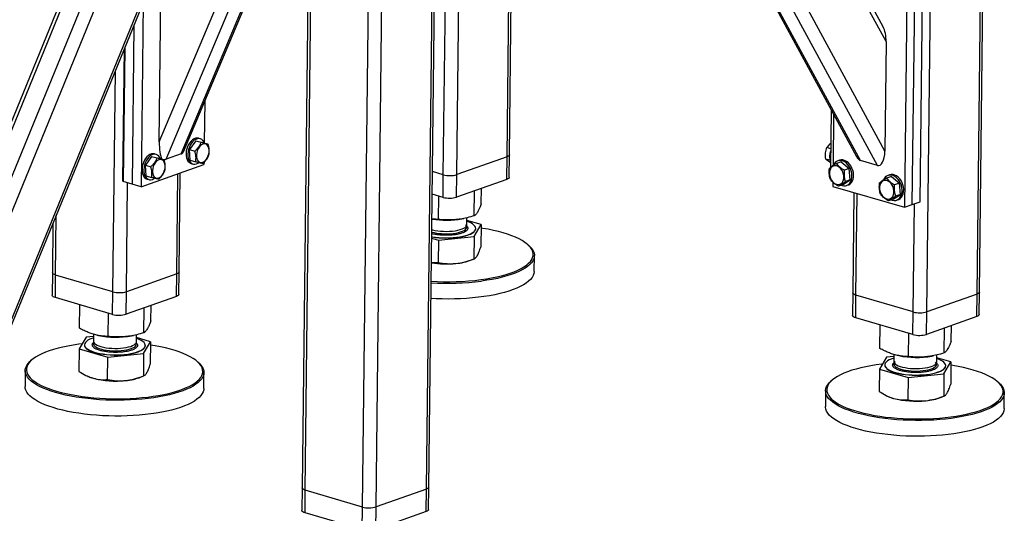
# Model space of a CAD drawing. Header units: millimetres. Extents: x 5 to 589, y 5 to 415.
# Tile 19 of 42: x 383 to 449, y 38 to 72. Entities that reach past the tile are written whole.
import ezdxf

# ---------------------------------------------------------------- set-up
doc = ezdxf.new("R2010")
doc.units = ezdxf.units.MM
doc.layers.add('TRAIT-FORT', color=4, linetype='Continuous', lineweight=25)

msp = doc.modelspace()

# ---------------------------------------------------------------- linework, layer by layer
at = {"layer": 'TRAIT-FORT', "color": 4, "linetype": 'Continuous', "lineweight": 25}
for p, q in [((447.582, 53.286), (448.257, 111.709)), ((447.423, 53.153), (448.099, 111.653)), ((444.043, 51.956), (444.715, 110.072)), ((441.319, 70.11), (422.895, 104.084)), ((441.115, 71.081), (423.166, 104.181)), ((415.878, 62.364), (416.348, 103.046)), ((416.037, 62.497), (416.505, 103)), ((441.233, 62.734), (419.467, 102.87)), ((417.71, 102.25), (439.333, 62.377)), ((439.598, 62.114), (417.885, 102.154)), ((440.74, 61.781), (418.86, 102.129)), ((412.498, 61.167), (412.937, 99.198)), ((410.456, 40.059), (411.132, 98.559)), ((410.615, 40.192), (411.29, 98.615)), ((411.595, 61.158), (412.03, 98.877)), ((402.765, 96.811), (402.11, 40.133)), ((402.328, 39.975), (402.983, 96.748)), ((406.173, 38.853), (406.846, 97.117)), ((407.076, 38.862), (407.748, 96.978)), ((379.464, 43.39), (401.128, 96.375)), ((379.469, 43.776), (400.949, 96.311)), ((379.554, 51.153), (397.522, 95.097)), ((379.622, 53.697), (396.385, 94.694)), ((394.589, 94.058), (378.368, 54.385)), ((378.598, 54.318), (394.89, 94.165)), ((392.523, 63.363), (402.657, 87.468)), ((392.987, 62.198), (402.63, 85.136)), ((393.99, 62.554), (402.606, 83.047)), ((394.153, 62.703), (402.603, 82.802)), ((443.603, 59.347), (443.804, 76.776)), ((442.748, 76.401), (442.546, 58.973)), ((443.074, 59.16), (443.276, 76.588)), ((392.523, 63.363), (392.636, 73.167)), ((391.447, 72.697), (391.305, 60.353)), ((390.827, 71.18), (390.704, 60.528)), ((441.319, 70.11), (441.233, 62.734)), ((390.088, 60.776), (390.191, 69.624)), ((390.206, 69.662), (390.103, 60.703)), ((389.415, 53.301), (389.586, 68.145)), ((395.578, 66.093), (395.546, 63.3)), ((437.63, 65.518), (437.585, 61.656)), ((437.795, 65.213), (437.756, 61.771)), ((395.276, 63.571), (395.156, 63.606)), ((394.974, 63.442), (394.555, 62.847)), ((394.555, 62.847), (394.915, 62.741)), ((394.61, 62.131), (394.555, 62.847)), ((394.974, 63.442), (395.334, 63.336)), ((394.974, 63.442), (395.448, 63.321)), ((395.448, 63.321), (395.808, 63.216)), ((437.599, 62.901), (437.338, 62.977)), ((392.016, 62.394), (391.598, 61.799)), ((392.016, 62.394), (392.376, 62.289)), ((392.016, 62.394), (392.49, 62.274)), ((392.318, 62.523), (392.198, 62.558)), ((392.49, 62.274), (392.851, 62.168)), ((393.99, 62.554), (392.987, 62.198)), ((394.61, 62.131), (394.971, 62.026)), ((415.878, 62.364), (412.498, 61.167)), ((415.86, 60.848), (415.878, 62.364)), ((416.019, 60.981), (416.037, 62.497)), ((437.547, 62.134), (437.265, 62.216)), ((438.18, 62.132), (438.074, 62.094)), ((391.305, 60.353), (395.529, 61.849)), ((391.598, 61.799), (391.958, 61.694)), ((391.653, 61.084), (391.598, 61.799)), ((394.662, 61.917), (394.782, 61.881)), ((395.531, 61.993), (395.529, 61.849)), ((438.304, 62.024), (437.987, 61.912)), ((438.304, 62.024), (438.844, 61.576)), ((438.844, 61.576), (438.527, 61.464)), ((438.908, 60.817), (438.844, 61.576)), ((440.74, 61.781), (439.598, 62.114)), ((391.653, 61.084), (392.013, 60.978)), ((391.705, 60.869), (391.825, 60.834)), ((393.698, 54.508), (393.775, 61.228)), ((393.857, 54.641), (393.934, 61.284)), ((411.595, 61.158), (410.86, 61.372)), ((411.577, 59.642), (411.595, 61.158)), ((412.48, 59.651), (412.498, 61.167)), ((415.86, 60.848), (412.48, 59.651)), ((438.432, 60.505), (438.908, 60.817)), ((438.908, 60.817), (438.591, 60.705)), ((441.669, 61.042), (441.352, 60.93)), ((441.545, 61.149), (441.439, 61.112)), ((441.669, 61.042), (442.208, 60.594)), ((390.103, 60.703), (390.088, 60.776)), ((390.704, 60.528), (390.103, 60.703)), ((390.318, 53.31), (390.402, 60.616)), ((391.305, 60.353), (390.704, 60.528)), ((414.14, 59.199), (414.152, 60.243)), ((437.743, 60.661), (437.739, 60.376)), ((437.739, 60.376), (442.546, 58.973)), ((438.432, 60.505), (438.116, 60.393)), ((438.662, 60.435), (438.767, 60.473)), ((442.208, 60.594), (441.892, 60.481)), ((442.273, 59.834), (442.208, 60.594)), ((411.577, 59.642), (410.843, 59.857)), ((411.276, 58.159), (411.294, 59.725)), ((413.672, 58.404), (413.691, 60.08)), ((439.155, 59.963), (439.077, 53.227)), ((439.294, 53.069), (439.373, 59.899)), ((441.797, 59.523), (441.481, 59.411)), ((441.797, 59.523), (442.273, 59.834)), ((442.273, 59.834), (441.956, 59.722)), ((442.027, 59.453), (442.132, 59.49)), ((442.546, 58.973), (443.074, 59.16)), ((443.074, 59.16), (443.603, 59.347)), ((443.14, 51.947), (443.224, 59.213)), ((385.569, 54.424), (385.615, 58.434)), ((412.839, 58.2), (412.973, 58.227)), ((413.17, 57.803), (413.176, 58.271)), ((385.39, 57.882), (385.352, 54.581)), ((414.124, 57.81), (413.174, 58.081)), ((413.656, 57.015), (414.124, 57.81)), ((413.772, 57.541), (413.772, 57.556)), ((414.124, 57.81), (414.106, 56.306)), ((410.808, 56.898), (411.26, 56.769)), ((411.26, 56.769), (413.656, 57.015)), ((413.656, 57.015), (413.638, 55.511)), ((411.26, 56.769), (411.242, 55.266)), ((417.361, 56.384), (417.286, 56.452)), ((413.486, 55.441), (413.679, 55.524)), ((417.695, 54.669), (417.707, 55.729)), ((410.789, 55.266), (411.242, 55.266)), ((385.352, 54.581), (385.334, 53.066)), ((385.551, 52.908), (385.569, 54.424)), ((389.415, 53.301), (385.569, 54.424)), ((393.698, 54.508), (390.318, 53.31)), ((393.68, 52.992), (393.698, 54.508)), ((393.839, 53.125), (393.857, 54.641)), ((389.397, 51.786), (385.551, 52.908)), ((389.397, 51.786), (389.415, 53.301)), ((390.3, 51.795), (390.318, 53.31)), ((393.68, 52.992), (390.3, 51.795)), ((439.077, 53.227), (439.059, 51.711)), ((439.277, 51.554), (439.294, 53.069)), ((443.14, 51.947), (439.294, 53.069)), ((447.423, 53.153), (444.043, 51.956)), ((447.405, 51.638), (447.423, 53.153)), ((447.565, 51.77), (447.582, 53.286)), ((387.167, 50.852), (387.186, 52.431)), ((391.492, 50.548), (391.511, 52.224)), ((391.96, 51.343), (391.972, 52.387)), ((389.095, 50.302), (389.114, 51.868)), ((443.122, 50.431), (443.14, 51.947)), ((444.026, 50.44), (444.043, 51.956)), ((447.405, 51.638), (444.026, 50.44)), ((443.122, 50.431), (439.277, 51.554)), ((440.893, 49.498), (440.911, 51.077)), ((445.685, 49.988), (445.697, 51.032)), ((387.619, 50.258), (387.151, 49.463)), ((388.114, 50.309), (387.619, 50.258)), ((388.116, 50.454), (388.111, 49.98)), ((388.342, 50.393), (388.451, 50.369)), ((390.659, 50.344), (390.793, 50.37)), ((390.99, 49.946), (390.996, 50.414)), ((442.821, 48.948), (442.839, 50.514)), ((445.217, 49.193), (445.236, 50.869)), ((387.503, 49.747), (387.503, 49.732)), ((391.944, 49.953), (390.994, 50.224)), ((391.476, 49.158), (391.944, 49.953)), ((391.592, 49.684), (391.592, 49.7)), ((391.944, 49.953), (391.926, 48.45)), ((387.151, 49.463), (387.134, 47.959)), ((387.151, 49.463), (389.079, 48.913)), ((389.062, 47.409), (389.079, 48.913)), ((389.079, 48.913), (391.476, 49.158)), ((391.476, 49.158), (391.458, 47.654)), ((441.84, 48.954), (441.345, 48.903)), ((441.841, 49.1), (441.836, 48.625)), ((442.067, 49.039), (442.176, 49.015)), ((444.384, 48.989), (444.519, 49.016)), ((444.716, 48.592), (444.721, 49.06)), ((383.965, 48.724), (383.889, 48.658)), ((395.181, 48.527), (395.106, 48.595)), ((441.345, 48.903), (440.877, 48.108)), ((441.229, 48.392), (441.229, 48.377)), ((445.669, 48.599), (444.719, 48.87)), ((445.201, 47.804), (445.669, 48.599)), ((445.317, 48.33), (445.317, 48.345)), ((445.669, 48.599), (445.652, 47.095)), ((383.528, 48.012), (383.515, 46.951)), ((387.687, 47.65), (387.74, 47.626)), ((391.306, 47.585), (391.499, 47.667)), ((395.514, 46.812), (395.527, 47.873)), ((440.877, 48.108), (440.859, 46.604)), ((440.877, 48.108), (442.805, 47.558)), ((442.805, 47.558), (445.201, 47.804)), ((445.201, 47.804), (445.184, 46.3)), ((437.69, 47.369), (437.614, 47.303)), ((442.805, 47.558), (442.787, 46.055)), ((448.906, 47.173), (448.832, 47.241)), ((437.253, 46.657), (437.241, 45.596)), ((441.413, 46.296), (441.466, 46.271)), ((445.031, 46.23), (445.224, 46.313)), ((449.24, 45.458), (449.252, 46.519)), ((402.11, 40.133), (402.093, 38.617)), ((402.31, 38.46), (402.328, 39.975)), ((406.173, 38.853), (402.328, 39.975)), ((410.456, 40.059), (407.076, 38.862)), ((410.439, 38.544), (410.456, 40.059)), ((410.598, 38.676), (410.615, 40.192)), ((406.156, 37.337), (402.31, 38.46)), ((406.156, 37.337), (406.173, 38.853)), ((407.059, 37.346), (407.076, 38.862)), ((410.439, 38.544), (407.059, 37.346))]:
    msp.add_line(p, q, dxfattribs=at)
at = {"layer": 'TRAIT-FORT', "color": 4, "linetype": 'Continuous', "lineweight": 25, "flags": 128}
for points in [[(395.156, 63.606), (395.067, 63.62), (394.964, 63.608), (394.86, 63.57), (394.758, 63.505), (394.66, 63.417), (394.57, 63.308), (394.491, 63.18), (394.426, 63.04), (394.376, 62.89)], [(395.55, 63.291), (395.516, 63.363), (395.451, 63.456), (395.373, 63.525), (395.284, 63.568), (395.187, 63.585), (395.084, 63.573), (394.98, 63.535), (394.878, 63.47), (394.78, 63.382), (394.69, 63.272), (394.611, 63.145), (394.546, 63.005), (394.496, 62.855)], [(394.376, 62.89), (394.343, 62.737), (394.329, 62.584), (394.333, 62.437), (394.355, 62.3), (394.396, 62.178), (394.453, 62.075), (394.524, 61.994), (394.608, 61.937), (394.662, 61.917)], [(394.496, 62.855), (394.463, 62.702), (394.449, 62.549), (394.453, 62.402), (394.475, 62.265), (394.516, 62.143), (394.573, 62.04), (394.644, 61.959), (394.728, 61.902), (394.822, 61.872), (394.922, 61.87), (395.026, 61.895), (395.129, 61.947), (395.163, 61.969)], [(395.026, 62.378), (395.044, 62.26), (395.081, 62.158), (395.133, 62.075), (395.2, 62.015), (395.277, 61.981), (395.362, 61.974), (395.451, 61.994), (395.539, 62.042), (395.624, 62.113), (395.701, 62.206), (395.767, 62.317), (395.82, 62.44), (395.856, 62.57), (395.874, 62.702), (395.874, 62.829), (395.855, 62.946), (395.818, 63.049), (395.766, 63.132), (395.699, 63.192), (395.622, 63.226), (395.537, 63.233), (395.449, 63.212), (395.36, 63.165), (395.275, 63.093), (395.198, 63), (395.132, 62.89), (395.08, 62.767), (395.044, 62.637), (395.025, 62.505), (395.026, 62.378)], [(392.198, 62.558), (392.109, 62.572), (392.007, 62.561), (391.903, 62.522), (391.8, 62.458), (391.702, 62.37), (391.613, 62.26), (391.534, 62.133), (391.468, 61.992), (391.419, 61.843)], [(392.592, 62.244), (392.558, 62.316), (392.494, 62.408), (392.416, 62.477), (392.327, 62.521), (392.229, 62.537), (392.127, 62.526), (392.023, 62.487), (391.92, 62.423), (391.823, 62.334), (391.733, 62.225), (391.654, 62.098), (391.589, 61.957), (391.539, 61.808)], [(392.068, 61.33), (392.087, 61.213), (392.123, 61.11), (392.176, 61.027), (392.242, 60.968), (392.32, 60.933), (392.405, 60.926), (392.493, 60.947), (392.582, 60.994), (392.667, 61.066), (392.744, 61.159), (392.81, 61.269), (392.862, 61.392), (392.898, 61.522), (392.917, 61.654), (392.916, 61.781), (392.898, 61.899), (392.861, 62.001), (392.809, 62.084), (392.742, 62.144), (392.665, 62.178), (392.58, 62.185), (392.491, 62.165), (392.403, 62.118), (392.318, 62.046), (392.241, 61.953), (392.175, 61.842), (392.122, 61.719), (392.086, 61.589), (392.068, 61.458), (392.068, 61.33)], [(416.037, 62.497), (416.031, 62.471), (416.003, 62.432), (415.951, 62.396), (415.878, 62.364)], [(416.037, 62.497), (416.031, 62.471), (416.003, 62.432), (415.951, 62.396), (415.878, 62.364)], [(438.767, 60.473), (438.811, 60.491), (438.907, 60.552), (438.989, 60.637), (439.055, 60.744), (439.102, 60.869), (439.128, 61.008), (439.134, 61.156), (439.119, 61.309), (439.082, 61.461), (439.027, 61.609), (438.953, 61.747), (438.864, 61.87), (438.763, 61.975), (438.652, 62.059), (438.535, 62.118), (438.417, 62.151), (438.3, 62.157), (438.189, 62.135), (438.18, 62.132)], [(391.419, 61.843), (391.386, 61.689), (391.371, 61.536), (391.375, 61.389), (391.398, 61.253), (391.438, 61.131), (391.495, 61.028), (391.567, 60.946), (391.651, 60.89), (391.705, 60.869)], [(391.539, 61.808), (391.506, 61.654), (391.491, 61.501), (391.496, 61.354), (391.518, 61.218), (391.558, 61.096), (391.615, 60.992), (391.687, 60.911), (391.771, 60.855), (391.864, 60.825), (391.965, 60.822), (392.068, 60.847), (392.172, 60.899), (392.205, 60.921)], [(437.516, 61.199), (437.538, 61.068), (437.579, 60.939), (437.639, 60.819), (437.715, 60.713), (437.803, 60.625), (437.9, 60.56), (438.001, 60.519), (438.101, 60.506), (438.198, 60.52), (438.285, 60.56), (438.36, 60.626), (438.42, 60.714), (438.461, 60.82), (438.481, 60.94), (438.481, 61.069), (438.459, 61.2), (438.417, 61.329), (438.357, 61.448), (438.282, 61.555), (438.194, 61.642), (438.097, 61.708), (437.996, 61.748), (437.895, 61.762), (437.799, 61.748), (437.711, 61.707), (437.636, 61.642), (437.577, 61.554), (437.536, 61.447), (437.516, 61.327), (437.516, 61.199)], [(438.291, 60.455), (438.366, 60.429), (438.484, 60.41), (438.598, 60.418), (438.705, 60.453), (438.801, 60.515), (438.883, 60.6), (438.949, 60.707), (438.996, 60.832), (439.023, 60.97), (439.028, 61.119), (439.013, 61.271), (438.977, 61.424), (438.921, 61.572), (438.847, 61.709), (438.759, 61.833), (438.657, 61.938), (438.546, 62.021), (438.43, 62.081), (438.311, 62.114), (438.195, 62.119), (438.083, 62.097), (437.981, 62.049), (437.892, 61.975), (437.818, 61.879), (437.761, 61.762), (437.761, 61.762)], [(416.019, 60.981), (416.014, 60.955), (415.985, 60.916), (415.933, 60.88), (415.86, 60.848)], [(441.656, 59.473), (441.73, 59.447), (441.848, 59.427), (441.963, 59.435), (442.07, 59.471), (442.166, 59.532), (442.248, 59.618), (442.314, 59.724), (442.361, 59.849), (442.388, 59.988), (442.393, 60.136), (442.378, 60.289), (442.342, 60.442), (442.286, 60.589), (442.212, 60.727), (442.123, 60.85), (442.022, 60.955), (441.911, 61.039), (441.795, 61.098), (441.676, 61.131), (441.559, 61.137), (441.448, 61.115), (441.346, 61.066), (441.257, 60.993), (441.183, 60.896), (441.126, 60.78), (441.126, 60.78)], [(442.132, 59.49), (442.175, 59.508), (442.271, 59.569), (442.354, 59.655), (442.419, 59.762), (442.466, 59.887), (442.493, 60.025), (442.499, 60.173), (442.483, 60.326), (442.447, 60.479), (442.391, 60.627), (442.318, 60.764), (442.229, 60.888), (442.127, 60.993), (442.017, 61.076), (441.9, 61.135), (441.782, 61.168), (441.665, 61.174), (441.554, 61.152), (441.545, 61.149)], [(440.881, 60.216), (440.902, 60.085), (440.944, 59.957), (441.004, 59.837), (441.08, 59.731), (441.168, 59.643), (441.264, 59.577), (441.365, 59.537), (441.466, 59.523), (441.563, 59.537), (441.65, 59.578), (441.725, 59.644), (441.784, 59.732), (441.825, 59.838), (441.846, 59.958), (441.846, 60.086), (441.824, 60.218), (441.782, 60.346), (441.722, 60.466), (441.647, 60.572), (441.559, 60.66), (441.462, 60.725), (441.361, 60.766), (441.26, 60.779), (441.164, 60.766), (441.076, 60.725), (441.001, 60.659), (440.942, 60.571), (440.901, 60.465), (440.88, 60.345), (440.881, 60.216)], [(410.809, 56.989), (410.835, 56.984), (411.058, 56.952), (411.292, 56.929), (411.531, 56.914), (411.773, 56.909), (412.014, 56.913), (412.252, 56.926), (412.482, 56.948), (412.701, 56.978), (412.907, 57.017), (413.096, 57.064), (413.266, 57.117), (413.415, 57.177), (413.539, 57.242), (413.639, 57.312), (413.711, 57.385), (413.756, 57.461), (413.772, 57.538), (413.772, 57.541)], [(410.81, 57.004), (410.835, 57), (411.059, 56.968), (411.292, 56.944), (411.531, 56.93), (411.773, 56.924), (412.014, 56.928), (412.252, 56.941), (412.482, 56.963), (412.701, 56.993), (412.907, 57.032), (413.096, 57.079), (413.266, 57.132), (413.415, 57.192), (413.539, 57.257), (413.639, 57.327), (413.711, 57.4), (413.756, 57.476), (413.772, 57.553), (413.759, 57.631), (413.718, 57.708), (413.649, 57.783), (413.553, 57.855), (413.432, 57.924), (413.286, 57.987), (413.173, 58.028)], [(410.815, 57.473), (410.872, 57.458), (411.041, 57.422), (411.224, 57.393), (411.416, 57.372), (411.615, 57.361), (411.815, 57.358), (412.015, 57.364), (412.208, 57.379), (412.393, 57.403), (412.564, 57.435), (412.72, 57.474), (412.856, 57.52), (412.97, 57.572), (413.06, 57.628), (413.124, 57.689), (413.161, 57.751), (413.17, 57.803)], [(411.463, 57.205), (411.663, 57.195), (411.864, 57.195), (412.062, 57.203), (412.254, 57.22), (412.435, 57.246), (412.603, 57.28), (412.754, 57.321), (412.884, 57.368), (412.993, 57.421), (413.076, 57.479), (413.134, 57.54), (413.164, 57.603), (413.166, 57.668), (413.14, 57.732), (413.087, 57.794), (413.086, 57.796)], [(414.117, 54.117), (414.484, 54.171), (414.839, 54.232), (415.178, 54.302), (415.5, 54.379), (415.805, 54.463), (416.09, 54.554), (416.354, 54.651), (416.596, 54.754), (416.815, 54.862), (417.009, 54.975), (417.178, 55.093), (417.321, 55.214), (417.438, 55.338), (417.527, 55.465), (417.588, 55.594), (417.621, 55.724), (417.626, 55.855), (417.603, 55.986), (417.552, 56.117), (417.473, 56.246), (417.366, 56.373), (417.233, 56.498), (417.073, 56.621), (416.888, 56.739), (416.678, 56.854), (416.444, 56.964), (416.187, 57.068), (415.91, 57.167), (415.612, 57.26), (415.296, 57.346), (414.962, 57.425), (414.613, 57.497), (414.251, 57.561), (414.121, 57.582)], [(417.361, 56.384), (417.442, 56.304), (417.55, 56.175), (417.63, 56.044), (417.682, 55.912), (417.705, 55.779), (417.7, 55.646), (417.667, 55.515), (417.604, 55.384), (417.514, 55.255), (417.396, 55.129), (417.251, 55.007), (417.08, 54.888), (416.883, 54.773), (416.661, 54.663), (416.416, 54.559), (416.148, 54.46), (415.859, 54.368), (415.551, 54.283), (415.224, 54.205), (414.88, 54.134), (414.521, 54.072), (414.149, 54.017)], [(385.569, 54.424), (385.483, 54.454), (385.417, 54.489), (385.373, 54.527), (385.353, 54.567), (385.352, 54.581)], [(385.569, 54.424), (385.483, 54.454), (385.417, 54.489), (385.373, 54.527), (385.353, 54.567), (385.352, 54.581)], [(393.857, 54.641), (393.851, 54.614), (393.823, 54.576), (393.771, 54.54), (393.698, 54.508)], [(393.857, 54.641), (393.851, 54.614), (393.823, 54.576), (393.771, 54.54), (393.698, 54.508)], [(417.695, 54.669), (417.694, 54.652), (417.675, 54.519), (417.627, 54.388), (417.551, 54.258), (417.446, 54.131), (417.315, 54.007), (417.157, 53.886), (416.972, 53.769), (416.763, 53.656), (416.529, 53.549), (416.273, 53.448), (415.994, 53.352), (415.695, 53.264), (415.377, 53.182), (415.042, 53.108), (414.69, 53.041), (414.324, 52.983), (413.946, 52.933), (413.557, 52.891), (413.159, 52.858), (412.754, 52.835), (412.344, 52.82), (411.931, 52.814), (411.517, 52.818), (411.104, 52.831), (410.762, 52.849)], [(385.551, 52.908), (385.466, 52.939), (385.4, 52.974), (385.356, 53.012), (385.335, 53.052), (385.334, 53.066)], [(393.839, 53.125), (393.834, 53.099), (393.805, 53.06), (393.753, 53.024), (393.68, 52.992)], [(439.294, 53.069), (439.209, 53.1), (439.143, 53.135), (439.099, 53.173), (439.078, 53.213), (439.077, 53.227)], [(439.294, 53.069), (439.209, 53.1), (439.143, 53.135), (439.099, 53.173), (439.078, 53.213), (439.077, 53.227)], [(447.582, 53.286), (447.577, 53.26), (447.548, 53.221), (447.496, 53.185), (447.423, 53.153)], [(447.582, 53.286), (447.577, 53.26), (447.548, 53.221), (447.496, 53.185), (447.423, 53.153)], [(439.277, 51.554), (439.191, 51.584), (439.125, 51.619), (439.081, 51.657), (439.061, 51.697), (439.059, 51.711)], [(447.565, 51.77), (447.559, 51.744), (447.53, 51.705), (447.479, 51.669), (447.405, 51.638)], [(387.353, 49.805), (387.119, 49.776), (386.752, 49.722), (386.398, 49.66), (386.058, 49.591), (385.736, 49.514), (385.431, 49.43), (385.146, 49.339), (384.882, 49.242), (384.64, 49.139), (384.421, 49.03), (384.227, 48.917), (384.058, 48.8), (383.915, 48.679), (383.798, 48.554), (383.709, 48.427), (383.648, 48.299), (383.615, 48.168), (383.61, 48.038), (383.633, 47.907), (383.684, 47.776), (383.763, 47.647), (383.87, 47.519), (384.003, 47.394), (384.163, 47.272), (384.348, 47.153), (384.559, 47.039), (384.792, 46.929), (385.049, 46.824), (385.326, 46.726), (385.624, 46.633), (385.94, 46.547), (386.274, 46.467), (386.623, 46.396), (386.985, 46.332), (387.36, 46.276), (387.745, 46.228), (388.139, 46.189), (388.539, 46.158), (388.944, 46.137), (389.352, 46.124), (389.761, 46.12), (390.168, 46.126), (390.573, 46.14), (390.972, 46.164), (391.365, 46.196), (391.749, 46.237), (392.122, 46.286), (392.483, 46.344), (392.83, 46.41), (393.161, 46.483), (393.475, 46.564), (393.77, 46.651), (394.045, 46.745), (394.298, 46.845), (394.528, 46.951), (394.735, 47.062), (394.917, 47.177), (395.073, 47.297), (395.203, 47.419), (395.306, 47.545), (395.381, 47.673), (395.428, 47.803), (395.447, 47.933), (395.438, 48.064), (395.401, 48.195), (395.336, 48.325), (395.243, 48.453), (395.123, 48.58), (394.976, 48.704), (394.803, 48.824), (394.605, 48.941), (394.383, 49.053), (394.138, 49.16), (393.871, 49.262), (393.583, 49.358), (393.276, 49.447), (392.951, 49.53), (392.61, 49.606), (392.254, 49.674), (391.941, 49.725)], [(388.113, 50.205), (388.009, 50.17), (387.861, 50.111), (387.736, 50.045), (387.637, 49.976), (387.564, 49.902), (387.52, 49.827), (387.503, 49.749), (387.516, 49.672), (387.557, 49.595), (387.626, 49.52), (387.722, 49.447), (387.844, 49.379), (387.989, 49.315), (388.157, 49.258), (388.343, 49.206), (388.547, 49.162), (388.765, 49.126), (388.994, 49.098), (389.231, 49.079), (389.472, 49.069), (389.714, 49.069), (389.954, 49.077), (390.188, 49.094), (390.413, 49.121), (390.626, 49.155), (390.824, 49.198), (391.004, 49.248), (391.163, 49.305), (391.3, 49.368), (391.412, 49.435), (391.498, 49.507), (391.557, 49.582), (391.557, 49.582)], [(387.503, 49.732), (387.516, 49.656), (387.557, 49.58), (387.626, 49.504), (387.722, 49.432), (387.843, 49.364), (387.989, 49.3), (388.156, 49.242), (388.343, 49.191), (388.547, 49.147), (388.765, 49.111), (388.994, 49.083), (389.231, 49.064), (389.472, 49.054), (389.714, 49.053), (389.954, 49.062), (390.188, 49.079), (390.413, 49.106), (390.626, 49.14), (390.824, 49.183), (391.004, 49.233), (391.163, 49.29), (391.3, 49.352), (391.412, 49.42), (391.498, 49.492), (391.557, 49.566)], [(388.111, 49.98), (388.111, 49.967), (388.13, 49.903), (388.176, 49.839), (388.25, 49.779), (388.348, 49.722), (388.47, 49.669), (388.613, 49.622), (388.774, 49.582), (388.951, 49.55), (389.139, 49.525), (389.335, 49.509), (389.535, 49.502), (389.735, 49.504), (389.932, 49.514), (390.122, 49.534), (390.3, 49.561), (390.464, 49.597), (390.61, 49.64), (390.735, 49.689), (390.838, 49.743), (390.915, 49.802), (390.966, 49.863)], [(388.114, 49.852), (388.113, 49.851), (388.111, 49.787), (388.137, 49.723), (388.19, 49.66), (388.27, 49.6), (388.375, 49.544), (388.502, 49.493), (388.65, 49.448), (388.815, 49.409), (388.995, 49.379), (389.185, 49.356), (389.383, 49.342), (389.583, 49.337), (389.783, 49.341), (389.979, 49.354), (390.166, 49.376), (390.341, 49.405), (390.5, 49.443), (390.642, 49.487), (390.761, 49.538), (390.858, 49.593), (390.928, 49.653), (390.972, 49.715), (390.988, 49.779), (390.977, 49.843), (390.973, 49.852)], [(390.966, 49.863), (390.989, 49.927), (390.99, 49.946)], [(391.557, 49.582), (391.587, 49.658), (391.589, 49.736), (391.562, 49.813), (391.507, 49.889), (391.425, 49.963), (391.316, 50.034), (391.182, 50.1), (391.025, 50.161), (390.993, 50.171)], [(391.557, 49.566), (391.587, 49.643), (391.592, 49.684)], [(395.181, 48.527), (395.198, 48.512), (395.319, 48.384), (395.413, 48.253), (395.479, 48.122), (395.517, 47.989), (395.526, 47.856), (395.507, 47.724), (395.459, 47.593), (395.383, 47.463), (395.279, 47.336), (395.147, 47.211), (394.989, 47.09), (394.804, 46.973), (394.595, 46.861), (394.361, 46.754), (394.105, 46.652), (393.826, 46.557), (393.527, 46.468), (393.209, 46.386), (392.874, 46.312), (392.522, 46.246), (392.156, 46.187), (391.778, 46.137), (391.389, 46.096), (390.991, 46.063), (390.586, 46.039), (390.176, 46.024), (389.763, 46.019), (389.349, 46.023), (388.936, 46.035), (388.525, 46.057), (388.12, 46.088), (387.72, 46.128), (387.33, 46.176), (386.95, 46.233), (386.583, 46.298), (386.229, 46.371), (385.891, 46.451), (385.57, 46.538), (385.269, 46.632), (384.987, 46.733), (384.727, 46.839), (384.491, 46.95), (384.278, 47.066), (384.09, 47.186), (383.928, 47.31), (383.792, 47.437), (383.684, 47.566), (383.604, 47.697), (383.552, 47.829), (383.529, 47.962), (383.534, 48.095), (383.568, 48.227), (383.63, 48.357), (383.72, 48.486), (383.838, 48.612), (383.889, 48.658)], [(441.078, 48.45), (441.032, 48.445), (440.659, 48.395), (440.298, 48.338), (439.951, 48.272), (439.62, 48.199), (439.307, 48.118), (439.012, 48.031), (438.737, 47.937), (438.484, 47.836), (438.253, 47.731), (438.046, 47.62), (437.865, 47.505), (437.708, 47.385), (437.579, 47.262), (437.476, 47.137), (437.401, 47.009), (437.353, 46.879), (437.334, 46.749), (437.343, 46.618), (437.38, 46.487), (437.446, 46.357), (437.538, 46.228), (437.659, 46.102), (437.805, 45.978), (437.978, 45.858), (438.176, 45.741), (438.398, 45.629), (438.643, 45.522), (438.91, 45.42), (439.198, 45.324), (439.505, 45.234), (439.83, 45.152), (440.172, 45.076), (440.528, 45.008), (440.897, 44.948), (441.277, 44.896), (441.667, 44.853), (442.064, 44.818), (442.467, 44.792), (442.874, 44.775), (443.282, 44.767), (443.69, 44.767), (444.097, 44.777), (444.499, 44.796), (444.895, 44.824), (445.284, 44.861), (445.662, 44.906), (445.662, 44.906)], [(441.229, 48.377), (441.231, 48.341), (441.258, 48.263), (441.313, 48.187), (441.396, 48.113), (441.505, 48.043), (441.639, 47.977), (441.795, 47.916), (441.973, 47.861), (442.169, 47.814), (442.38, 47.773), (442.604, 47.741), (442.837, 47.718), (443.076, 47.704), (443.318, 47.698), (443.56, 47.702), (443.797, 47.715), (444.027, 47.737), (444.246, 47.767), (444.452, 47.806), (444.641, 47.853), (444.811, 47.906), (444.96, 47.966), (445.085, 48.031), (445.184, 48.101), (445.256, 48.174), (445.301, 48.25), (445.317, 48.327), (445.317, 48.33)], [(441.264, 48.51), (441.233, 48.433), (441.232, 48.356), (441.258, 48.278), (441.314, 48.202), (441.396, 48.129), (441.505, 48.058), (441.639, 47.992), (441.796, 47.931), (441.973, 47.877), (442.169, 47.829), (442.38, 47.789), (442.604, 47.757), (442.837, 47.733), (443.076, 47.719), (443.318, 47.713), (443.56, 47.717), (443.797, 47.73), (444.027, 47.752), (444.247, 47.783), (444.452, 47.821), (444.642, 47.868), (444.812, 47.921), (444.96, 47.981), (445.085, 48.046), (445.184, 48.116), (445.257, 48.189), (445.301, 48.265), (445.317, 48.343), (445.305, 48.42), (445.264, 48.497), (445.195, 48.572), (445.099, 48.644), (444.977, 48.713), (444.832, 48.776), (444.718, 48.817)], [(441.839, 48.85), (441.817, 48.843), (441.658, 48.787), (441.521, 48.724), (441.409, 48.657), (441.322, 48.585), (441.264, 48.51)], [(441.921, 48.616), (441.894, 48.591), (441.85, 48.528), (441.834, 48.464), (441.846, 48.4), (441.886, 48.336), (441.952, 48.275), (442.045, 48.217), (442.161, 48.163), (442.299, 48.115), (442.456, 48.073), (442.629, 48.039), (442.814, 48.012), (443.009, 47.994)], [(441.836, 48.625), (441.842, 48.58), (441.875, 48.516), (441.935, 48.454), (442.021, 48.395), (442.132, 48.34), (442.264, 48.291), (442.417, 48.247), (442.586, 48.211), (442.769, 48.182), (442.961, 48.161), (443.16, 48.15), (443.361, 48.147), (443.56, 48.153), (443.754, 48.168), (443.938, 48.192), (444.11, 48.224), (444.265, 48.263), (444.401, 48.309), (444.515, 48.361), (444.605, 48.417), (444.669, 48.478), (444.706, 48.54), (444.716, 48.592)], [(443.009, 47.994), (443.208, 47.984), (443.409, 47.984), (443.607, 47.992), (443.799, 48.009), (443.98, 48.035), (444.148, 48.069), (444.299, 48.11), (444.43, 48.157), (444.538, 48.21), (444.622, 48.268), (444.679, 48.329), (444.709, 48.392), (444.711, 48.457), (444.686, 48.521), (444.632, 48.583), (444.631, 48.585)], [(445.662, 44.906), (446.03, 44.96), (446.384, 45.021), (446.723, 45.091), (447.046, 45.168), (447.35, 45.252), (447.635, 45.343), (447.899, 45.44), (448.141, 45.543), (448.36, 45.651), (448.554, 45.764), (448.724, 45.882), (448.867, 46.003), (448.983, 46.127), (449.072, 46.254), (449.133, 46.383), (449.167, 46.513), (449.172, 46.644), (449.148, 46.775), (449.097, 46.906), (449.018, 47.035), (448.912, 47.162), (448.778, 47.288), (448.618, 47.41), (448.433, 47.528), (448.223, 47.643), (447.989, 47.753), (447.733, 47.857), (447.455, 47.956), (447.157, 48.049), (446.841, 48.135), (446.508, 48.214), (446.159, 48.286), (445.796, 48.35), (445.667, 48.371)], [(391.956, 45.1), (391.573, 45.054), (391.179, 45.017), (390.777, 44.989), (390.369, 44.97), (389.958, 44.96), (389.544, 44.959), (389.13, 44.967), (388.718, 44.984), (388.309, 45.011), (387.907, 45.046), (387.512, 45.09), (387.126, 45.143), (386.752, 45.204), (386.392, 45.272), (386.046, 45.349), (385.716, 45.433), (385.405, 45.524), (385.113, 45.621), (384.842, 45.724), (384.594, 45.833), (384.369, 45.947), (384.168, 46.065), (383.993, 46.187), (383.844, 46.312), (383.723, 46.44), (383.629, 46.571), (383.563, 46.702), (383.525, 46.835), (383.515, 46.951)], [(445.694, 44.806), (445.31, 44.761), (444.916, 44.724), (444.515, 44.695), (444.107, 44.676), (443.695, 44.666), (443.282, 44.665), (442.868, 44.673), (442.455, 44.691), (442.047, 44.717), (441.644, 44.752), (441.25, 44.796), (440.864, 44.849), (440.49, 44.91), (440.129, 44.979), (439.783, 45.055), (439.454, 45.139), (439.142, 45.23), (438.851, 45.327), (438.58, 45.43), (438.331, 45.539), (438.106, 45.653), (437.906, 45.771), (437.731, 45.893), (437.582, 46.019), (437.46, 46.147), (437.366, 46.277), (437.3, 46.409), (437.262, 46.541), (437.253, 46.674), (437.273, 46.806), (437.321, 46.938), (437.397, 47.067), (437.501, 47.195), (437.614, 47.303)], [(448.906, 47.173), (448.987, 47.093), (449.095, 46.964), (449.175, 46.833), (449.227, 46.701), (449.251, 46.568), (449.246, 46.435), (449.212, 46.304), (449.15, 46.173), (449.06, 46.044), (448.942, 45.918), (448.797, 45.796), (448.625, 45.677), (448.428, 45.562), (448.207, 45.452), (447.961, 45.348), (447.694, 45.249), (447.405, 45.157), (447.096, 45.072), (446.769, 44.994), (446.425, 44.923), (446.066, 44.861), (445.694, 44.806)], [(395.514, 46.812), (395.508, 46.729), (395.474, 46.597), (395.412, 46.467), (395.322, 46.338), (395.204, 46.212), (395.059, 46.089), (394.888, 45.97), (394.691, 45.856), (394.469, 45.746), (394.224, 45.641), (393.956, 45.543), (393.667, 45.451), (393.358, 45.365), (393.031, 45.287), (392.688, 45.217), (392.329, 45.154), (391.956, 45.1)], [(449.24, 45.458), (449.239, 45.441), (449.22, 45.309), (449.172, 45.177), (449.096, 45.048), (448.992, 44.92), (448.86, 44.796), (448.702, 44.675), (448.518, 44.558), (448.308, 44.445), (448.075, 44.338), (447.818, 44.237), (447.539, 44.141), (447.24, 44.053), (446.922, 43.971), (446.587, 43.897), (446.235, 43.83), (445.87, 43.772), (445.491, 43.722), (445.102, 43.68), (444.704, 43.647), (444.299, 43.624), (443.889, 43.609), (443.476, 43.604), (443.062, 43.607), (442.649, 43.62), (442.238, 43.642), (441.833, 43.673), (441.434, 43.712), (441.043, 43.761), (440.663, 43.818), (440.296, 43.883), (439.942, 43.955), (439.604, 44.035), (439.284, 44.123), (438.982, 44.217), (438.7, 44.317), (438.441, 44.423), (438.204, 44.535), (437.991, 44.651), (437.803, 44.771), (437.641, 44.895), (437.506, 45.021), (437.398, 45.151), (437.317, 45.282), (437.266, 45.414), (437.242, 45.547), (437.241, 45.596)], [(402.328, 39.975), (402.242, 40.006), (402.176, 40.041), (402.132, 40.079), (402.111, 40.119), (402.11, 40.133)], [(402.328, 39.975), (402.242, 40.006), (402.176, 40.041), (402.132, 40.079), (402.111, 40.119), (402.11, 40.133)], [(410.615, 40.192), (410.61, 40.166), (410.581, 40.127), (410.529, 40.091), (410.456, 40.059)], [(410.615, 40.192), (410.61, 40.166), (410.581, 40.127), (410.529, 40.091), (410.456, 40.059)], [(402.31, 38.46), (402.224, 38.49), (402.158, 38.525), (402.114, 38.563), (402.094, 38.603), (402.093, 38.617)], [(410.598, 38.676), (410.592, 38.65), (410.564, 38.611), (410.512, 38.575), (410.439, 38.544)]]:
    msp.add_lwpolyline(points, dxfattribs=at)
at = {"layer": 'TRAIT-FORT', "color": 4, "linetype": 'Continuous', "lineweight": 25}
for centre, radius, start, end in [((392.817, 62.701), 0.53, 272.69684, 288.64747), ((393.917, 62.799), 0.256, 286.58848, 331.36708), ((438.69, 62.376), 1.164, 159.66122, 199.01485), ((412.03, 62.78), 1.68, 254.99663, 286.18186), ((412.012, 61.265), 1.68, 254.99663, 286.18186), ((411.796, 63.898), 5.792, 260.41924, 280.37294), ((411.668, 60.567), 3.368, 255.29231, 266.51207), ((411.778, 61.746), 6.578, 261.35249, 275.75809), ((412.171, 58.79), 3.598, 274.25583, 291.44013), ((411.891, 71.796), 17.921, 266.42688, 277.23849), ((411.89, 71.614), 17.638, 266.37416, 277.25245), ((389.849, 54.924), 1.68, 254.99663, 286.18186), ((389.832, 53.408), 1.68, 254.99663, 286.18186), ((443.575, 53.569), 1.68, 254.99663, 286.18186), ((389.62, 55.964), 5.716, 258.20104, 280.47504), ((443.557, 52.054), 1.68, 254.99663, 286.18186), ((443.345, 54.617), 5.723, 258.21518, 280.46089), ((388.732, 49.824), 2.412, 245.71495, 254.70019), ((389.599, 53.414), 6.104, 255.74406, 276.1971), ((389.991, 50.933), 3.598, 274.25583, 291.44013), ((442.458, 48.469), 2.412, 245.71495, 254.70019), ((443.324, 52.06), 6.104, 255.74406, 276.1971), ((443.716, 49.579), 3.598, 274.25583, 291.44013), ((406.608, 40.475), 1.68, 254.99663, 286.18186)]:
    msp.add_arc(centre, radius, start, end, dxfattribs=at)
for centre, major_axis, ratio, start_param, end_param in [((440.838, 70.251), (-0.06, 1.102), 0.433117, 4.561085, 5.542678), ((392.945, 63.512), (0.065, 1.46), 0.286094, 1.686259, 2.682003), ((393.949, 63.868), (0.065, 1.46), 0.286094, 3.770837, 3.801463), ((439.611, 63.207), (-0.06, 1.102), 0.433117, 2.401085, 2.990288), ((440.753, 62.874), (-0.06, 1.102), 0.433117, 2.990288, 4.561085)]:
    msp.add_ellipse(centre, major_axis=major_axis, ratio=ratio, start_param=start_param, end_param=end_param, dxfattribs=at)
for points, knots in [([(395.334, 63.336), (395.311, 63.281), (395.264, 63.169), (395.165, 63.011), (395.046, 62.867), (394.959, 62.784), (394.915, 62.741)], [0, 0, 0, 0, 0.264605, 0.534948, 0.765343, 1, 1, 1, 1]), ([(395.334, 63.336), (395.388, 63.322), (395.498, 63.293), (395.631, 63.259), (395.734, 63.233), (395.783, 63.222), (395.808, 63.216)], [0, 0, 0, 0, 0.264605, 0.534948, 0.765343, 1, 1, 1, 1]), ([(395.863, 62.501), (395.875, 62.586), (395.893, 62.728), (395.873, 62.947), (395.841, 63.1), (395.815, 63.19), (395.808, 63.216)], [0, 0, 0, 0, 0.385549, 0.637642, 0.896546, 1, 1, 1, 1]), ([(437.265, 62.216), (437.256, 62.319), (437.241, 62.487), (437.266, 62.719), (437.302, 62.869), (437.33, 62.953), (437.338, 62.977)], [0, 0, 0, 0, 0.385549, 0.637642, 0.896546, 1, 1, 1, 1]), ([(437.604, 63.279), (437.573, 63.254), (437.501, 63.195), (437.413, 63.092), (437.363, 63.016), (437.338, 62.977)], [0, 0, 0, 0, 0.264967, 0.629116, 1, 1, 1, 1]), ([(392.376, 62.289), (392.353, 62.233), (392.306, 62.121), (392.207, 61.964), (392.089, 61.82), (392.002, 61.736), (391.958, 61.694)], [0, 0, 0, 0, 0.264605, 0.534948, 0.765343, 1, 1, 1, 1]), ([(392.376, 62.289), (392.431, 62.275), (392.541, 62.246), (392.674, 62.212), (392.777, 62.186), (392.826, 62.174), (392.851, 62.168)], [0, 0, 0, 0, 0.264605, 0.534948, 0.765343, 1, 1, 1, 1]), ([(392.906, 61.453), (392.917, 61.539), (392.936, 61.681), (392.916, 61.9), (392.884, 62.053), (392.858, 62.143), (392.851, 62.168)], [0, 0, 0, 0, 0.385549, 0.637642, 0.896546, 1, 1, 1, 1]), ([(394.971, 62.026), (394.982, 62.112), (395, 62.253), (394.981, 62.473), (394.948, 62.626), (394.923, 62.716), (394.915, 62.741)], [0, 0, 0, 0, 0.3855495, 0.6376419, 0.8965462, 1, 1, 1, 1]), ([(395.445, 61.906), (395.494, 61.953), (395.594, 62.05), (395.713, 62.202), (395.803, 62.354), (395.843, 62.451), (395.863, 62.501)], [0, 0, 0, 0, 0.2646049, 0.5349477, 0.7653431, 1, 1, 1, 1]), ([(437.589, 61.968), (437.569, 61.98), (437.501, 62.022), (437.411, 62.086), (437.323, 62.157), (437.285, 62.197), (437.265, 62.216)], [0, 0, 0, 0, 0.126281, 0.447474, 0.721205, 1, 1, 1, 1]), ([(392.013, 60.978), (392.024, 61.064), (392.043, 61.206), (392.023, 61.425), (391.991, 61.578), (391.965, 61.668), (391.958, 61.694)], [0, 0, 0, 0, 0.3855495, 0.6376419, 0.8965462, 1, 1, 1, 1]), ([(395.445, 61.906), (395.417, 61.912), (395.36, 61.926), (395.247, 61.954), (395.115, 61.988), (395.019, 62.013), (394.971, 62.026)], [0, 0, 0, 0, 0.264605, 0.534948, 0.765343, 1, 1, 1, 1]), ([(437.576, 60.841), (437.552, 60.932), (437.512, 61.083), (437.494, 61.315), (437.5, 61.478), (437.509, 61.573), (437.511, 61.601)], [0, 0, 0, 0, 0.3855495, 0.6376419, 0.8965462, 1, 1, 1, 1]), ([(437.987, 61.912), (437.934, 61.881), (437.827, 61.818), (437.695, 61.734), (437.59, 61.661), (437.538, 61.621), (437.511, 61.601)], [0, 0, 0, 0, 0.264605, 0.534948, 0.765343, 1, 1, 1, 1]), ([(437.987, 61.912), (438.022, 61.869), (438.094, 61.782), (438.225, 61.663), (438.372, 61.556), (438.475, 61.495), (438.527, 61.464)], [0, 0, 0, 0, 0.264605, 0.534948, 0.765343, 1, 1, 1, 1]), ([(392.487, 60.858), (392.459, 60.865), (392.403, 60.878), (392.289, 60.906), (392.157, 60.941), (392.062, 60.966), (392.013, 60.978)], [0, 0, 0, 0, 0.264605, 0.534948, 0.765343, 1, 1, 1, 1]), ([(392.487, 60.858), (392.537, 60.906), (392.637, 61.002), (392.756, 61.154), (392.845, 61.306), (392.886, 61.404), (392.906, 61.453)], [0, 0, 0, 0, 0.2646049, 0.5349477, 0.7653431, 1, 1, 1, 1]), ([(438.116, 60.393), (438.057, 60.428), (437.939, 60.498), (437.79, 60.612), (437.669, 60.728), (437.607, 60.803), (437.576, 60.841)], [0, 0, 0, 0, 0.264605, 0.534948, 0.765343, 1, 1, 1, 1]), ([(438.591, 60.705), (438.567, 60.795), (438.527, 60.946), (438.51, 61.178), (438.515, 61.341), (438.524, 61.437), (438.527, 61.464)], [0, 0, 0, 0, 0.385549, 0.637642, 0.896546, 1, 1, 1, 1]), ([(441.352, 60.93), (441.299, 60.898), (441.192, 60.835), (441.06, 60.752), (440.954, 60.679), (440.902, 60.639), (440.876, 60.618)], [0, 0, 0, 0, 0.264605, 0.534948, 0.765343, 1, 1, 1, 1]), ([(441.352, 60.93), (441.387, 60.887), (441.459, 60.8), (441.59, 60.68), (441.737, 60.573), (441.84, 60.512), (441.892, 60.481)], [0, 0, 0, 0, 0.264605, 0.534948, 0.765343, 1, 1, 1, 1]), ([(438.116, 60.393), (438.145, 60.416), (438.205, 60.463), (438.321, 60.54), (438.451, 60.622), (438.544, 60.677), (438.591, 60.705)], [0, 0, 0, 0, 0.264605, 0.534948, 0.765343, 1, 1, 1, 1]), ([(440.941, 59.859), (440.916, 59.95), (440.876, 60.1), (440.859, 60.333), (440.864, 60.495), (440.874, 60.591), (440.876, 60.618)], [0, 0, 0, 0, 0.3855495, 0.6376419, 0.8965462, 1, 1, 1, 1]), ([(441.956, 59.722), (441.932, 59.813), (441.892, 59.963), (441.875, 60.196), (441.88, 60.358), (441.889, 60.454), (441.892, 60.481)], [0, 0, 0, 0, 0.385549, 0.637642, 0.896546, 1, 1, 1, 1]), ([(441.481, 59.411), (441.422, 59.446), (441.304, 59.516), (441.155, 59.629), (441.033, 59.745), (440.972, 59.821), (440.941, 59.859)], [0, 0, 0, 0, 0.264605, 0.534948, 0.765343, 1, 1, 1, 1]), ([(441.481, 59.411), (441.51, 59.434), (441.57, 59.48), (441.685, 59.558), (441.816, 59.64), (441.909, 59.694), (441.956, 59.722)], [0, 0, 0, 0, 0.264605, 0.534948, 0.765343, 1, 1, 1, 1]), ([(414.14, 59.199), (414.108, 59.116), (414.049, 58.96), (413.961, 58.77), (413.884, 58.633), (413.812, 58.533), (413.743, 58.457), (413.696, 58.422), (413.672, 58.404)], [0, 0, 0, 0, 0.202068, 0.3827, 0.555315, 0.692992, 0.838894, 1, 1, 1, 1]), ([(411.276, 58.159), (411.147, 58.163), (410.997, 58.168), (410.845, 58.195), (410.823, 58.198)], [0, 0, 0, 0, 0.858958, 1, 1, 1, 1]), ([(413.672, 58.404), (413.512, 58.358), (413.208, 58.271), (412.762, 58.183), (412.367, 58.137), (412, 58.121), (411.645, 58.127), (411.403, 58.148), (411.276, 58.159)], [0, 0, 0, 0, 0.202068, 0.3827, 0.555315, 0.692992, 0.838894, 1, 1, 1, 1]), ([(413.143, 57.741), (413.157, 57.729), (413.189, 57.702), (413.233, 57.642), (413.259, 57.564), (413.234, 57.504), (413.222, 57.474)], [0, 0, 0, 0, 0.1409252, 0.3226812, 0.6711885, 1, 1, 1, 1]), ([(411.448, 57.104), (411.358, 57.112), (411.173, 57.129), (410.957, 57.164), (410.846, 57.194), (410.812, 57.203)], [0, 0, 0, 0, 0.393307, 0.810172, 1, 1, 1, 1]), ([(413.222, 57.474), (413.2, 57.446), (413.155, 57.387), (413.019, 57.304), (412.831, 57.228), (412.592, 57.166), (412.362, 57.128), (412.167, 57.108), (411.972, 57.095), (411.729, 57.089), (411.54, 57.099), (411.448, 57.104)], [0, 0, 0, 0, 0.1164968, 0.2399717, 0.3685799, 0.4999174, 0.6312549, 0.6956328, 0.7600283, 0.8835032, 1, 1, 1, 1]), ([(413.87, 55.722), (413.91, 55.798), (413.989, 55.952), (414.067, 56.187), (414.106, 56.306)], [0, 0, 0, 0, 0.494511, 1, 1, 1, 1]), ([(413.638, 55.511), (413.676, 55.525), (413.732, 55.546), (413.81, 55.628), (413.85, 55.691), (413.87, 55.722)], [0, 0, 0, 0, 0.495251, 0.746818, 1, 1, 1, 1]), ([(411.242, 55.266), (411.436, 55.235), (411.729, 55.189), (412.131, 55.179), (412.336, 55.194), (412.438, 55.202)], [0, 0, 0, 0, 0.495251, 0.746818, 1, 1, 1, 1]), ([(412.438, 55.202), (412.639, 55.232), (413.045, 55.292), (413.439, 55.437), (413.638, 55.511)], [0, 0, 0, 0, 0.494511, 1, 1, 1, 1]), ([(391.96, 51.343), (391.928, 51.26), (391.868, 51.103), (391.781, 50.914), (391.704, 50.776), (391.632, 50.676), (391.563, 50.6), (391.516, 50.566), (391.492, 50.548)], [0, 0, 0, 0, 0.202068, 0.3827, 0.555315, 0.692992, 0.838894, 1, 1, 1, 1]), ([(389.095, 50.302), (388.966, 50.309), (388.722, 50.323), (388.363, 50.383), (388.045, 50.468), (387.75, 50.574), (387.464, 50.697), (387.27, 50.799), (387.167, 50.852)], [0, 0, 0, 0, 0.202068, 0.3827, 0.555315, 0.692992, 0.838894, 1, 1, 1, 1]), ([(391.492, 50.548), (391.331, 50.502), (391.028, 50.414), (390.582, 50.327), (390.186, 50.28), (389.82, 50.265), (389.465, 50.27), (389.223, 50.291), (389.095, 50.302)], [0, 0, 0, 0, 0.202068, 0.3827, 0.555315, 0.692992, 0.838894, 1, 1, 1, 1]), ([(391.042, 49.618), (391.02, 49.589), (390.974, 49.53), (390.839, 49.447), (390.651, 49.372), (390.412, 49.309), (390.182, 49.272), (389.987, 49.251), (389.792, 49.238), (389.55, 49.233), (389.266, 49.245), (388.992, 49.272), (388.729, 49.318), (388.487, 49.381), (388.284, 49.459), (388.16, 49.534), (388.09, 49.598), (388.042, 49.66), (388.016, 49.739), (388.042, 49.799), (388.054, 49.828)], [0, 0, 0, 0, 0.058248, 0.119986, 0.18429, 0.249959, 0.315627, 0.347816, 0.380014, 0.441752, 0.5, 0.558248, 0.619986, 0.68429, 0.749959, 0.815627, 0.847816, 0.880014, 0.941752, 1, 1, 1, 1]), ([(388.054, 49.828), (388.071, 49.858), (388.09, 49.889), (388.134, 49.916), (388.136, 49.917)], [0, 0, 0, 0, 0.949297, 1, 1, 1, 1]), ([(390.968, 49.88), (390.98, 49.87), (391.011, 49.844), (391.053, 49.786), (391.079, 49.708), (391.054, 49.647), (391.042, 49.618)], [0, 0, 0, 0, 0.124871, 0.310024, 0.665044, 1, 1, 1, 1]), ([(445.685, 49.988), (445.654, 49.905), (445.594, 49.749), (445.506, 49.559), (445.429, 49.422), (445.358, 49.322), (445.289, 49.246), (445.242, 49.211), (445.217, 49.193)], [0, 0, 0, 0, 0.202068, 0.3827, 0.555315, 0.692992, 0.838894, 1, 1, 1, 1]), ([(442.821, 48.948), (442.692, 48.955), (442.447, 48.968), (442.088, 49.029), (441.77, 49.113), (441.476, 49.219), (441.19, 49.343), (440.995, 49.444), (440.893, 49.498)], [0, 0, 0, 0, 0.202068, 0.3827, 0.555315, 0.692992, 0.838894, 1, 1, 1, 1]), ([(445.217, 49.193), (445.057, 49.147), (444.753, 49.06), (444.307, 48.972), (443.912, 48.926), (443.545, 48.91), (443.19, 48.916), (442.948, 48.937), (442.821, 48.948)], [0, 0, 0, 0, 0.202068, 0.3827, 0.555315, 0.692992, 0.838894, 1, 1, 1, 1]), ([(391.69, 47.866), (391.71, 47.901), (391.749, 47.973), (391.808, 48.112), (391.867, 48.27), (391.907, 48.389), (391.926, 48.45)], [0, 0, 0, 0, 0.246491, 0.494593, 0.746793, 1, 1, 1, 1]), ([(442.993, 47.893), (442.903, 47.901), (442.717, 47.917), (442.454, 47.963), (442.212, 48.026), (442.01, 48.105), (441.885, 48.18), (441.815, 48.243), (441.768, 48.306), (441.742, 48.384), (441.767, 48.444), (441.779, 48.474)], [0, 0, 0, 0, 0.1164968, 0.2399717, 0.3685799, 0.4999174, 0.6312549, 0.6956328, 0.7600283, 0.8835032, 1, 1, 1, 1]), ([(441.779, 48.474), (441.797, 48.503), (441.814, 48.533), (441.856, 48.56), (441.857, 48.56)], [0, 0, 0, 0, 0.9840922, 1, 1, 1, 1]), ([(444.767, 48.263), (444.745, 48.235), (444.7, 48.176), (444.565, 48.093), (444.377, 48.017), (444.137, 47.955), (443.907, 47.917), (443.712, 47.897), (443.518, 47.884), (443.275, 47.878), (443.085, 47.888), (442.993, 47.893)], [0, 0, 0, 0, 0.116497, 0.239972, 0.36858, 0.499917, 0.631255, 0.695633, 0.760028, 0.883503, 1, 1, 1, 1]), ([(444.688, 48.53), (444.702, 48.518), (444.735, 48.491), (444.778, 48.431), (444.805, 48.353), (444.779, 48.293), (444.767, 48.263)], [0, 0, 0, 0, 0.1409252, 0.3226812, 0.6711885, 1, 1, 1, 1]), ([(387.134, 47.959), (387.29, 47.864), (387.525, 47.72), (387.849, 47.576), (388.013, 47.524), (388.096, 47.498)], [0, 0, 0, 0, 0.495251, 0.746818, 1, 1, 1, 1]), ([(390.258, 47.346), (390.459, 47.376), (390.865, 47.436), (391.259, 47.581), (391.458, 47.654)], [0, 0, 0, 0, 0.494511, 1, 1, 1, 1]), ([(391.458, 47.654), (391.496, 47.668), (391.552, 47.689), (391.63, 47.772), (391.67, 47.834), (391.69, 47.866)], [0, 0, 0, 0, 0.495251, 0.746818, 1, 1, 1, 1]), ([(388.096, 47.498), (388.257, 47.461), (388.584, 47.387), (388.902, 47.402), (389.062, 47.409)], [0, 0, 0, 0, 0.494511, 1, 1, 1, 1]), ([(389.062, 47.409), (389.256, 47.378), (389.549, 47.332), (389.951, 47.322), (390.155, 47.338), (390.258, 47.346)], [0, 0, 0, 0, 0.495251, 0.746818, 1, 1, 1, 1]), ([(445.416, 46.511), (445.455, 46.587), (445.534, 46.741), (445.612, 46.976), (445.652, 47.095)], [0, 0, 0, 0, 0.494511, 1, 1, 1, 1]), ([(440.859, 46.604), (441.015, 46.509), (441.25, 46.366), (441.574, 46.222), (441.739, 46.17), (441.821, 46.143)], [0, 0, 0, 0, 0.495251, 0.746818, 1, 1, 1, 1]), ([(443.983, 45.991), (444.184, 46.021), (444.59, 46.082), (444.985, 46.227), (445.184, 46.3)], [0, 0, 0, 0, 0.494511, 1, 1, 1, 1]), ([(445.184, 46.3), (445.221, 46.314), (445.278, 46.335), (445.356, 46.417), (445.396, 46.48), (445.416, 46.511)], [0, 0, 0, 0, 0.495251, 0.746818, 1, 1, 1, 1]), ([(441.821, 46.143), (441.983, 46.107), (442.31, 46.033), (442.627, 46.047), (442.787, 46.055)], [0, 0, 0, 0, 0.494511, 1, 1, 1, 1]), ([(442.787, 46.055), (442.981, 46.024), (443.274, 45.978), (443.676, 45.968), (443.881, 45.983), (443.983, 45.991)], [0, 0, 0, 0, 0.495251, 0.746818, 1, 1, 1, 1])]:
    msp.add_open_spline(points, degree=3, knots=knots, dxfattribs=at)

doc.saveas('drawing.dxf')
